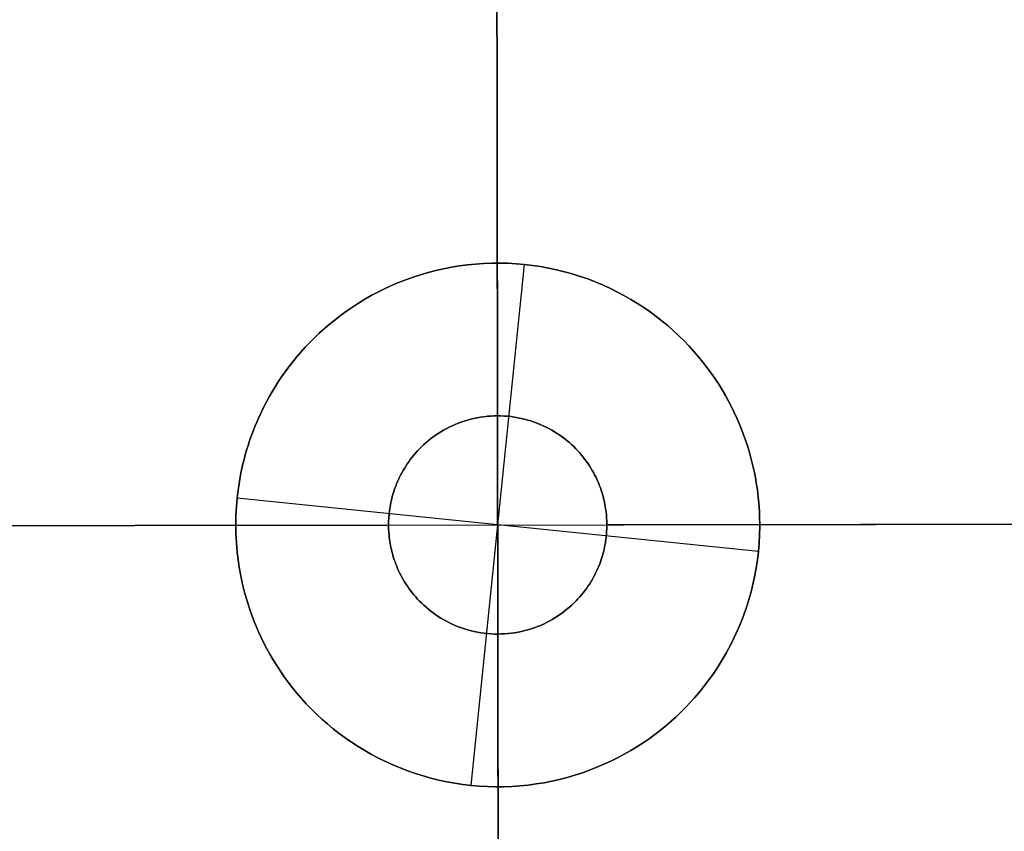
# Model space of a CAD drawing. Header units: millimetres. Extents: x -2852 to 102, y -106 to 97.
# Tile 5 of 256: x -2774 to -2729, y -20 to 17. Entities that reach past the tile are written whole.
import ezdxf

# ---------------------------------------------------------------- set-up
doc = ezdxf.new("R2010")
doc.units = ezdxf.units.MM
doc.header["$MEASUREMENT"] = 0
doc.layers.add('IGES level 0', color=252, linetype='Continuous')
doc.layers.add('Predefinito', color=5, linetype='Continuous')

msp = doc.modelspace()

# ---------------------------------------------------------------- linework, layer by layer
at = {"layer": 'IGES level 0'}
for points in [[(-2752.413, -1.435), (-2752.54, 91.565)], [(-2752.413, -1.435), (-2752.54, 91.565)], [(-2752.272, -104.435), (-2752.54, 91.565)], [(-2757.406, -6.442), (-2757.404, -6.283), (-2757.396, -6.119), (-2757.383, -5.951), (-2757.363, -5.778), (-2757.35, -5.69), (-2757.336, -5.6), (-2757.32, -5.51), (-2757.302, -5.418), (-2757.282, -5.325), (-2757.259, -5.232), (-2757.235, -5.137), (-2757.208, -5.041), (-2757.179, -4.945), (-2757.148, -4.848), (-2757.114, -4.75), (-2757.077, -4.651), (-2757.038, -4.551), (-2756.996, -4.451), (-2756.951, -4.351), (-2756.904, -4.25), (-2756.853, -4.149), (-2756.799, -4.047), (-2756.743, -3.946), (-2756.683, -3.844), (-2756.62, -3.743), (-2756.553, -3.642), (-2756.484, -3.541), (-2756.41, -3.44), (-2756.334, -3.341), (-2756.254, -3.242), (-2756.17, -3.143), (-2756.083, -3.046), (-2755.992, -2.951), (-2755.898, -2.856), (-2755.8, -2.763), (-2755.699, -2.672), (-2755.594, -2.583), (-2755.486, -2.496), (-2755.374, -2.411), (-2755.259, -2.328), (-2755.14, -2.249), (-2755.018, -2.171), (-2754.893, -2.097), (-2754.765, -2.026), (-2754.634, -1.959), (-2754.5, -1.894), (-2754.363, -1.834), (-2754.224, -1.777), (-2754.082, -1.724), (-2753.938, -1.675), (-2753.792, -1.631), (-2753.644, -1.59), (-2753.494, -1.555), (-2753.342, -1.523), (-2753.19, -1.497), (-2753.036, -1.475), (-2752.881, -1.457), (-2752.725, -1.445), (-2752.569, -1.438), (-2752.413, -1.435), (-2752.257, -1.437), (-2752.101, -1.444), (-2751.945, -1.456), (-2751.791, -1.473), (-2751.637, -1.494), (-2751.484, -1.521), (-2751.332, -1.552), (-2751.182, -1.587), (-2751.034, -1.627), (-2750.888, -1.671), (-2750.743, -1.72), (-2750.601, -1.772), (-2750.462, -1.828), (-2750.325, -1.889), (-2750.191, -1.953), (-2750.059, -2.02), (-2749.931, -2.091), (-2749.806, -2.164), (-2749.684, -2.241), (-2749.565, -2.321), (-2749.45, -2.403), (-2749.337, -2.487), (-2749.229, -2.574), (-2749.124, -2.663), (-2749.022, -2.754), (-2748.924, -2.847), (-2748.83, -2.941), (-2748.739, -3.036), (-2748.651, -3.133), (-2748.568, -3.231), (-2748.487, -3.33), (-2748.41, -3.429), (-2748.337, -3.53), (-2748.267, -3.63), (-2748.2, -3.731), (-2748.137, -3.833), (-2748.077, -3.934), (-2748.02, -4.035), (-2747.966, -4.137), (-2747.915, -4.238), (-2747.867, -4.338), (-2747.822, -4.439), (-2747.78, -4.539), (-2747.74, -4.638), (-2747.704, -4.737), (-2747.669, -4.835), (-2747.638, -4.932), (-2747.608, -5.028), (-2747.581, -5.124), (-2747.557, -5.218), (-2747.534, -5.312), (-2747.514, -5.405), (-2747.495, -5.496), (-2747.479, -5.587), (-2747.464, -5.676), (-2747.451, -5.764), (-2747.431, -5.937), (-2747.417, -6.106), (-2747.409, -6.269), (-2747.406, -6.428), (-2747.409, -6.587), (-2747.416, -6.75), (-2747.43, -6.919), (-2747.45, -7.092), (-2747.462, -7.18), (-2747.476, -7.27), (-2747.493, -7.36), (-2747.511, -7.452), (-2747.531, -7.544), (-2747.553, -7.638), (-2747.578, -7.733), (-2747.604, -7.828), (-2747.633, -7.925), (-2747.665, -8.022), (-2747.699, -8.12), (-2747.735, -8.219), (-2747.775, -8.318), (-2747.817, -8.418), (-2747.861, -8.519), (-2747.909, -8.62), (-2747.96, -8.721), (-2748.013, -8.822), (-2748.07, -8.924), (-2748.13, -9.025), (-2748.193, -9.127), (-2748.259, -9.228), (-2748.329, -9.329), (-2748.402, -9.429), (-2748.479, -9.529), (-2748.559, -9.628), (-2748.642, -9.726), (-2748.73, -9.823), (-2748.82, -9.919), (-2748.914, -10.014), (-2749.012, -10.106), (-2749.113, -10.198), (-2749.218, -10.287), (-2749.327, -10.374), (-2749.438, -10.459), (-2749.554, -10.541), (-2749.672, -10.621), (-2749.794, -10.698), (-2749.919, -10.772), (-2750.047, -10.843), (-2750.178, -10.911), (-2750.312, -10.975), (-2750.449, -11.036), (-2750.589, -11.093), (-2750.73, -11.146), (-2750.875, -11.194), (-2751.021, -11.239), (-2751.169, -11.279), (-2751.319, -11.315), (-2751.47, -11.346), (-2751.623, -11.373), (-2751.777, -11.395), (-2751.932, -11.412), (-2752.087, -11.425), (-2752.243, -11.432), (-2752.399, -11.435), (-2752.556, -11.433), (-2752.712, -11.426), (-2752.867, -11.414), (-2753.022, -11.397), (-2753.176, -11.375), (-2753.329, -11.349), (-2753.48, -11.318), (-2753.63, -11.283), (-2753.779, -11.243), (-2753.925, -11.199), (-2754.069, -11.15), (-2754.211, -11.098), (-2754.351, -11.041), (-2754.488, -10.981), (-2754.622, -10.917), (-2754.753, -10.85), (-2754.882, -10.779), (-2755.007, -10.705), (-2755.129, -10.629), (-2755.248, -10.549), (-2755.363, -10.467), (-2755.475, -10.382), (-2755.584, -10.295), (-2755.689, -10.207), (-2755.79, -10.116), (-2755.888, -10.023), (-2755.983, -9.929), (-2756.074, -9.833), (-2756.161, -9.737), (-2756.245, -9.639), (-2756.325, -9.54), (-2756.402, -9.44), (-2756.476, -9.34), (-2756.546, -9.239), (-2756.612, -9.138), (-2756.676, -9.037), (-2756.736, -8.936), (-2756.793, -8.834), (-2756.847, -8.733), (-2756.898, -8.632), (-2756.946, -8.531), (-2756.991, -8.431), (-2757.033, -8.331), (-2757.072, -8.232), (-2757.109, -8.133), (-2757.143, -8.035), (-2757.175, -7.938), (-2757.204, -7.841), (-2757.231, -7.746), (-2757.256, -7.651), (-2757.279, -7.558), (-2757.299, -7.465), (-2757.317, -7.374), (-2757.334, -7.283), (-2757.348, -7.194), (-2757.361, -7.105), (-2757.382, -6.932), (-2757.395, -6.764), (-2757.404, -6.6), (-2757.406, -6.442)], [(-2757.406, -6.442), (-2757.404, -6.6), (-2757.395, -6.764), (-2757.382, -6.932), (-2757.361, -7.105), (-2757.348, -7.194), (-2757.334, -7.283), (-2757.317, -7.374), (-2757.299, -7.465), (-2757.279, -7.558), (-2757.256, -7.651), (-2757.231, -7.746), (-2757.204, -7.841), (-2757.175, -7.938), (-2757.143, -8.035), (-2757.109, -8.133), (-2757.072, -8.232), (-2757.033, -8.331), (-2756.991, -8.431), (-2756.946, -8.531), (-2756.898, -8.632), (-2756.847, -8.733), (-2756.793, -8.834), (-2756.736, -8.936), (-2756.676, -9.037), (-2756.612, -9.138), (-2756.546, -9.239), (-2756.476, -9.34), (-2756.402, -9.44), (-2756.325, -9.54), (-2756.245, -9.639), (-2756.161, -9.737), (-2756.074, -9.833), (-2755.983, -9.929), (-2755.888, -10.023), (-2755.79, -10.116), (-2755.689, -10.207), (-2755.584, -10.295), (-2755.475, -10.382), (-2755.363, -10.467), (-2755.248, -10.549), (-2755.129, -10.629), (-2755.007, -10.705), (-2754.882, -10.779), (-2754.753, -10.85), (-2754.622, -10.917), (-2754.488, -10.981), (-2754.351, -11.041), (-2754.211, -11.098), (-2754.069, -11.15), (-2753.925, -11.199), (-2753.779, -11.243), (-2753.63, -11.283), (-2753.48, -11.318), (-2753.329, -11.349), (-2753.176, -11.375), (-2753.022, -11.397), (-2752.867, -11.414), (-2752.712, -11.426), (-2752.556, -11.433), (-2752.399, -11.435), (-2752.243, -11.432), (-2752.087, -11.425), (-2751.932, -11.412), (-2751.777, -11.395), (-2751.623, -11.373), (-2751.47, -11.346), (-2751.319, -11.315), (-2751.169, -11.279), (-2751.021, -11.239), (-2750.875, -11.194), (-2750.73, -11.146), (-2750.589, -11.093), (-2750.449, -11.036), (-2750.312, -10.975), (-2750.178, -10.911), (-2750.047, -10.843), (-2749.919, -10.772), (-2749.794, -10.698), (-2749.672, -10.621), (-2749.554, -10.541), (-2749.438, -10.459), (-2749.327, -10.374), (-2749.218, -10.287), (-2749.113, -10.198), (-2749.012, -10.106), (-2748.914, -10.014), (-2748.82, -9.919), (-2748.73, -9.823), (-2748.642, -9.726), (-2748.559, -9.628), (-2748.479, -9.529), (-2748.402, -9.429), (-2748.329, -9.329), (-2748.259, -9.228), (-2748.193, -9.127), (-2748.13, -9.025), (-2748.07, -8.924), (-2748.013, -8.822), (-2747.96, -8.721), (-2747.909, -8.62), (-2747.861, -8.519), (-2747.817, -8.418), (-2747.775, -8.318), (-2747.735, -8.219), (-2747.699, -8.12), (-2747.665, -8.022), (-2747.633, -7.925), (-2747.604, -7.828), (-2747.578, -7.733), (-2747.553, -7.638), (-2747.531, -7.544), (-2747.511, -7.452), (-2747.493, -7.36), (-2747.476, -7.27), (-2747.462, -7.18), (-2747.45, -7.092), (-2747.43, -6.919), (-2747.416, -6.75), (-2747.409, -6.587), (-2747.406, -6.428), (-2747.409, -6.269), (-2747.417, -6.106), (-2747.431, -5.937), (-2747.451, -5.764), (-2747.464, -5.676), (-2747.479, -5.587), (-2747.495, -5.496), (-2747.514, -5.405), (-2747.534, -5.312), (-2747.557, -5.218), (-2747.581, -5.124), (-2747.608, -5.028), (-2747.638, -4.932), (-2747.669, -4.835), (-2747.704, -4.737), (-2747.74, -4.638), (-2747.78, -4.539), (-2747.822, -4.439), (-2747.867, -4.338), (-2747.915, -4.238), (-2747.966, -4.137), (-2748.02, -4.035), (-2748.077, -3.934), (-2748.137, -3.833), (-2748.2, -3.731), (-2748.267, -3.63), (-2748.337, -3.53), (-2748.41, -3.429), (-2748.487, -3.33), (-2748.568, -3.231), (-2748.651, -3.133), (-2748.739, -3.036), (-2748.83, -2.941), (-2748.924, -2.847), (-2749.022, -2.754), (-2749.124, -2.663), (-2749.229, -2.574), (-2749.337, -2.487), (-2749.45, -2.403), (-2749.565, -2.321), (-2749.684, -2.241), (-2749.806, -2.164), (-2749.931, -2.091), (-2750.059, -2.02), (-2750.191, -1.953), (-2750.325, -1.889), (-2750.462, -1.828), (-2750.601, -1.772), (-2750.743, -1.72), (-2750.888, -1.671), (-2751.034, -1.627), (-2751.182, -1.587), (-2751.332, -1.552), (-2751.484, -1.521), (-2751.637, -1.494), (-2751.791, -1.473), (-2751.945, -1.456), (-2752.101, -1.444), (-2752.257, -1.437), (-2752.413, -1.435), (-2752.569, -1.438), (-2752.725, -1.445), (-2752.881, -1.457), (-2753.036, -1.475), (-2753.19, -1.497), (-2753.342, -1.523), (-2753.494, -1.555), (-2753.644, -1.59), (-2753.792, -1.631), (-2753.938, -1.675), (-2754.082, -1.724), (-2754.224, -1.777), (-2754.363, -1.834), (-2754.5, -1.894), (-2754.634, -1.959), (-2754.765, -2.026), (-2754.893, -2.097), (-2755.018, -2.171), (-2755.14, -2.249), (-2755.259, -2.328), (-2755.374, -2.411), (-2755.486, -2.496), (-2755.594, -2.583), (-2755.699, -2.672), (-2755.8, -2.763), (-2755.898, -2.856), (-2755.992, -2.951), (-2756.083, -3.046), (-2756.17, -3.143), (-2756.254, -3.242), (-2756.334, -3.341), (-2756.41, -3.44), (-2756.484, -3.541), (-2756.553, -3.642), (-2756.62, -3.743), (-2756.683, -3.844), (-2756.743, -3.946), (-2756.799, -4.047), (-2756.853, -4.149), (-2756.904, -4.25), (-2756.951, -4.351), (-2756.996, -4.451), (-2757.038, -4.551), (-2757.077, -4.651), (-2757.114, -4.75), (-2757.148, -4.848), (-2757.179, -4.945), (-2757.208, -5.041), (-2757.235, -5.137), (-2757.259, -5.232), (-2757.282, -5.325), (-2757.302, -5.418), (-2757.32, -5.51), (-2757.336, -5.6), (-2757.35, -5.69), (-2757.363, -5.778), (-2757.383, -5.951), (-2757.396, -6.119), (-2757.404, -6.283), (-2757.406, -6.442)], [(-2850.406, -6.569), (-2654.406, -6.301)], [(-2747.406, -6.428), (-2654.406, -6.301)], [(-2654.406, -6.301), (-2747.406, -6.428)], [(-2850.406, -6.569), (-2757.406, -6.442)], [(-2757.406, -6.442), (-2850.406, -6.569)], [(-2752.272, -104.435), (-2752.399, -11.435)], [(-2752.272, -104.435), (-2752.399, -11.435)]]:
    msp.add_lwpolyline(points, dxfattribs=at)
at = {"layer": 'IGES level 0', "color": 253}
for points in [[(-2764.344, -5.215), (-2764.299, -4.837), (-2764.241, -4.448), (-2764.167, -4.05), (-2764.077, -3.641), (-2764.025, -3.434), (-2763.969, -3.224), (-2763.908, -3.011), (-2763.842, -2.797), (-2763.771, -2.581), (-2763.694, -2.363), (-2763.613, -2.143), (-2763.525, -1.921), (-2763.432, -1.698), (-2763.333, -1.474), (-2763.227, -1.248), (-2763.116, -1.021), (-2762.998, -0.794), (-2762.873, -0.565), (-2762.741, -0.336), (-2762.602, -0.107), (-2762.457, 0.122), (-2762.304, 0.351), (-2762.143, 0.579), (-2761.975, 0.807), (-2761.799, 1.033), (-2761.616, 1.259), (-2761.424, 1.482), (-2761.225, 1.704), (-2761.017, 1.923), (-2760.802, 2.139), (-2760.578, 2.353), (-2760.346, 2.563), (-2760.106, 2.769), (-2759.858, 2.971), (-2759.601, 3.169), (-2759.337, 3.361), (-2759.064, 3.549), (-2758.784, 3.73), (-2758.496, 3.905), (-2758.201, 4.073), (-2757.898, 4.235), (-2757.588, 4.389), (-2757.271, 4.535), (-2756.948, 4.673), (-2756.618, 4.802), (-2756.282, 4.922), (-2755.941, 5.033), (-2755.594, 5.134), (-2755.242, 5.225), (-2754.886, 5.306), (-2754.526, 5.376), (-2754.163, 5.436), (-2753.796, 5.484), (-2753.427, 5.522), (-2753.055, 5.548), (-2752.682, 5.562), (-2752.309, 5.565), (-2751.934, 5.556), (-2751.56, 5.535), (-2751.187, 5.503), (-2750.814, 5.459), (-2750.444, 5.404), (-2750.075, 5.337), (-2749.71, 5.258), (-2749.347, 5.169), (-2748.989, 5.068), (-2748.635, 4.957), (-2748.286, 4.835), (-2747.941, 4.704), (-2747.603, 4.562), (-2747.271, 4.411), (-2746.945, 4.25), (-2746.626, 4.081), (-2746.314, 3.903), (-2746.009, 3.718), (-2745.712, 3.524), (-2745.423, 3.324), (-2745.143, 3.117), (-2744.87, 2.904), (-2744.606, 2.684), (-2744.351, 2.46), (-2744.104, 2.23), (-2743.867, 1.996), (-2743.638, 1.757), (-2743.418, 1.515), (-2743.207, 1.27), (-2743.004, 1.022), (-2742.811, 0.771), (-2742.626, 0.519), (-2742.45, 0.264), (-2742.283, 0.009), (-2742.124, -0.248), (-2741.974, -0.505), (-2741.831, -0.763), (-2741.697, -1.021), (-2741.571, -1.278), (-2741.452, -1.535), (-2741.341, -1.791), (-2741.238, -2.046), (-2741.141, -2.3), (-2741.052, -2.553), (-2740.969, -2.803), (-2740.893, -3.052), (-2740.823, -3.299), (-2740.76, -3.544), (-2740.702, -3.786), (-2740.651, -4.026), (-2740.604, -4.263), (-2740.564, -4.498), (-2740.528, -4.73), (-2740.497, -4.959), (-2740.472, -5.185), (-2740.45, -5.408), (-2740.433, -5.628), (-2740.421, -5.845), (-2740.412, -6.059), (-2740.406, -6.477), (-2740.415, -6.883), (-2740.436, -7.275), (-2740.468, -7.655), (-2740.513, -8.033), (-2740.572, -8.422), (-2740.646, -8.82), (-2740.736, -9.229), (-2740.788, -9.436), (-2740.844, -9.646), (-2740.905, -9.858), (-2740.971, -10.073), (-2741.042, -10.289), (-2741.118, -10.507), (-2741.2, -10.727), (-2741.288, -10.948), (-2741.381, -11.172), (-2741.48, -11.396), (-2741.585, -11.622), (-2741.697, -11.849), (-2741.815, -12.076), (-2741.94, -12.305), (-2742.072, -12.533), (-2742.21, -12.763), (-2742.356, -12.992), (-2742.509, -13.22), (-2742.67, -13.449), (-2742.838, -13.676), (-2743.013, -13.903), (-2743.197, -14.128), (-2743.388, -14.352), (-2743.588, -14.573), (-2743.795, -14.793), (-2744.011, -15.009), (-2744.235, -15.223), (-2744.467, -15.433), (-2744.707, -15.639), (-2744.955, -15.841), (-2745.211, -16.039), (-2745.476, -16.231), (-2745.748, -16.418), (-2746.028, -16.6), (-2746.316, -16.775), (-2746.612, -16.943), (-2746.914, -17.104), (-2747.224, -17.258), (-2747.541, -17.404), (-2747.865, -17.542), (-2748.195, -17.671), (-2748.53, -17.792), (-2748.872, -17.903), (-2749.219, -18.004), (-2749.57, -18.095), (-2749.926, -18.176), (-2750.286, -18.246), (-2750.65, -18.306), (-2751.017, -18.354), (-2751.386, -18.391), (-2751.757, -18.417), (-2752.13, -18.432), (-2752.504, -18.434), (-2752.878, -18.426), (-2753.253, -18.405), (-2753.626, -18.373), (-2753.998, -18.329), (-2754.369, -18.273), (-2754.737, -18.206), (-2755.103, -18.128), (-2755.465, -18.038), (-2755.824, -17.938), (-2756.178, -17.827), (-2756.527, -17.705), (-2756.871, -17.573), (-2757.21, -17.432), (-2757.542, -17.28), (-2757.868, -17.12), (-2758.187, -16.951), (-2758.499, -16.773), (-2758.804, -16.588), (-2759.1, -16.394), (-2759.389, -16.194), (-2759.67, -15.987), (-2759.942, -15.773), (-2760.206, -15.554), (-2760.462, -15.329), (-2760.708, -15.1), (-2760.946, -14.865), (-2761.175, -14.627), (-2761.395, -14.385), (-2761.606, -14.14), (-2761.808, -13.892), (-2762.002, -13.641), (-2762.186, -13.388), (-2762.362, -13.134), (-2762.53, -12.878), (-2762.688, -12.622), (-2762.839, -12.364), (-2762.981, -12.107), (-2763.115, -11.849), (-2763.242, -11.592), (-2763.36, -11.335), (-2763.471, -11.079), (-2763.575, -10.824), (-2763.671, -10.57), (-2763.761, -10.317), (-2763.844, -10.067), (-2763.92, -9.818), (-2763.989, -9.571), (-2764.053, -9.326), (-2764.11, -9.084), (-2764.162, -8.844), (-2764.208, -8.607), (-2764.249, -8.372), (-2764.285, -8.14), (-2764.315, -7.911), (-2764.341, -7.685), (-2764.362, -7.462), (-2764.379, -7.241), (-2764.392, -7.024), (-2764.4, -6.811), (-2764.406, -6.392), (-2764.398, -5.987), (-2764.377, -5.595), (-2764.344, -5.215)], [(-2764.344, -5.215), (-2764.299, -4.837), (-2764.241, -4.448), (-2764.167, -4.05), (-2764.077, -3.641), (-2764.025, -3.434), (-2763.969, -3.224), (-2763.908, -3.011), (-2763.842, -2.797), (-2763.771, -2.581), (-2763.694, -2.363), (-2763.613, -2.143), (-2763.525, -1.921), (-2763.432, -1.698), (-2763.333, -1.474), (-2763.227, -1.248), (-2763.116, -1.021), (-2762.998, -0.794), (-2762.873, -0.565), (-2762.741, -0.336), (-2762.602, -0.107), (-2762.457, 0.122), (-2762.304, 0.351), (-2762.143, 0.579), (-2761.975, 0.807), (-2761.799, 1.033), (-2761.616, 1.259), (-2761.424, 1.482), (-2761.225, 1.704), (-2761.017, 1.923), (-2760.802, 2.139), (-2760.578, 2.353), (-2760.346, 2.563), (-2760.106, 2.769), (-2759.858, 2.971), (-2759.601, 3.169), (-2759.337, 3.361), (-2759.064, 3.549), (-2758.784, 3.73), (-2758.496, 3.905), (-2758.201, 4.073), (-2757.898, 4.235), (-2757.588, 4.389), (-2757.271, 4.535), (-2756.948, 4.673), (-2756.618, 4.802), (-2756.282, 4.922), (-2755.941, 5.033), (-2755.594, 5.134), (-2755.242, 5.225), (-2754.886, 5.306), (-2754.526, 5.376), (-2754.163, 5.436), (-2753.796, 5.484), (-2753.427, 5.522), (-2753.055, 5.548), (-2752.682, 5.562), (-2752.309, 5.565), (-2751.934, 5.556), (-2751.56, 5.535), (-2751.187, 5.503), (-2750.814, 5.459), (-2750.444, 5.404), (-2750.075, 5.337), (-2749.71, 5.258), (-2749.347, 5.169), (-2748.989, 5.068), (-2748.635, 4.957), (-2748.286, 4.835), (-2747.941, 4.704), (-2747.603, 4.562), (-2747.271, 4.411), (-2746.945, 4.25), (-2746.626, 4.081), (-2746.314, 3.903), (-2746.009, 3.718), (-2745.712, 3.524), (-2745.423, 3.324), (-2745.143, 3.117), (-2744.87, 2.904), (-2744.606, 2.684), (-2744.351, 2.46), (-2744.104, 2.23), (-2743.867, 1.996), (-2743.638, 1.757), (-2743.418, 1.515), (-2743.207, 1.27), (-2743.004, 1.022), (-2742.811, 0.771), (-2742.626, 0.519), (-2742.45, 0.264), (-2742.283, 0.009), (-2742.124, -0.248), (-2741.974, -0.505), (-2741.831, -0.763), (-2741.697, -1.021), (-2741.571, -1.278), (-2741.452, -1.535), (-2741.341, -1.791), (-2741.238, -2.046), (-2741.141, -2.3), (-2741.052, -2.553), (-2740.969, -2.803), (-2740.893, -3.052), (-2740.823, -3.299), (-2740.76, -3.544), (-2740.702, -3.786), (-2740.651, -4.026), (-2740.604, -4.263), (-2740.564, -4.498), (-2740.528, -4.73), (-2740.497, -4.959), (-2740.472, -5.185), (-2740.45, -5.408), (-2740.433, -5.628), (-2740.421, -5.845), (-2740.412, -6.059), (-2740.406, -6.477), (-2740.415, -6.883), (-2740.436, -7.275), (-2740.468, -7.655), (-2740.513, -8.033), (-2740.572, -8.422), (-2740.646, -8.82), (-2740.736, -9.229), (-2740.788, -9.436), (-2740.844, -9.646), (-2740.905, -9.858), (-2740.971, -10.073), (-2741.042, -10.289), (-2741.118, -10.507), (-2741.2, -10.727), (-2741.288, -10.948), (-2741.381, -11.172), (-2741.48, -11.396), (-2741.585, -11.622), (-2741.697, -11.849), (-2741.815, -12.076), (-2741.94, -12.305), (-2742.072, -12.533), (-2742.21, -12.763), (-2742.356, -12.992), (-2742.509, -13.22), (-2742.67, -13.449), (-2742.838, -13.676), (-2743.013, -13.903), (-2743.197, -14.128), (-2743.388, -14.352), (-2743.588, -14.573), (-2743.795, -14.793), (-2744.011, -15.009), (-2744.235, -15.223), (-2744.467, -15.433), (-2744.707, -15.639), (-2744.955, -15.841), (-2745.211, -16.039), (-2745.476, -16.231), (-2745.748, -16.418), (-2746.028, -16.6), (-2746.316, -16.775), (-2746.612, -16.943), (-2746.914, -17.104), (-2747.224, -17.258), (-2747.541, -17.404), (-2747.865, -17.542), (-2748.195, -17.671), (-2748.53, -17.792), (-2748.872, -17.903), (-2749.219, -18.004), (-2749.57, -18.095), (-2749.926, -18.176), (-2750.286, -18.246), (-2750.65, -18.306), (-2751.017, -18.354), (-2751.386, -18.391), (-2751.757, -18.417), (-2752.13, -18.432), (-2752.504, -18.434), (-2752.878, -18.426), (-2753.253, -18.405), (-2753.626, -18.373), (-2753.998, -18.329), (-2754.369, -18.273), (-2754.737, -18.206), (-2755.103, -18.128), (-2755.465, -18.038), (-2755.824, -17.938), (-2756.178, -17.827), (-2756.527, -17.705), (-2756.871, -17.573), (-2757.21, -17.432), (-2757.542, -17.28), (-2757.868, -17.12), (-2758.187, -16.951), (-2758.499, -16.773), (-2758.804, -16.588), (-2759.1, -16.394), (-2759.389, -16.194), (-2759.67, -15.987), (-2759.942, -15.773), (-2760.206, -15.554), (-2760.462, -15.329), (-2760.708, -15.1), (-2760.946, -14.865), (-2761.175, -14.627), (-2761.395, -14.385), (-2761.606, -14.14), (-2761.808, -13.892), (-2762.002, -13.641), (-2762.186, -13.388), (-2762.362, -13.134), (-2762.53, -12.878), (-2762.688, -12.622), (-2762.839, -12.364), (-2762.981, -12.107), (-2763.115, -11.849), (-2763.242, -11.592), (-2763.36, -11.335), (-2763.471, -11.079), (-2763.575, -10.824), (-2763.671, -10.57), (-2763.761, -10.317), (-2763.844, -10.067), (-2763.92, -9.818), (-2763.989, -9.571), (-2764.053, -9.326), (-2764.11, -9.084), (-2764.162, -8.844), (-2764.208, -8.607), (-2764.249, -8.372), (-2764.285, -8.14), (-2764.315, -7.911), (-2764.341, -7.685), (-2764.362, -7.462), (-2764.379, -7.241), (-2764.392, -7.024), (-2764.4, -6.811), (-2764.406, -6.392), (-2764.398, -5.987), (-2764.377, -5.595), (-2764.344, -5.215)], [(-2764.344, -5.215), (-2764.377, -5.595), (-2764.398, -5.987), (-2764.406, -6.392), (-2764.4, -6.811), (-2764.392, -7.024), (-2764.379, -7.241), (-2764.362, -7.462), (-2764.341, -7.685), (-2764.315, -7.911), (-2764.285, -8.14), (-2764.249, -8.372), (-2764.208, -8.607), (-2764.162, -8.844), (-2764.11, -9.084), (-2764.053, -9.326), (-2763.989, -9.571), (-2763.92, -9.818), (-2763.844, -10.067), (-2763.761, -10.317), (-2763.671, -10.57), (-2763.575, -10.824), (-2763.471, -11.079), (-2763.36, -11.335), (-2763.242, -11.592), (-2763.115, -11.849), (-2762.981, -12.107), (-2762.839, -12.364), (-2762.688, -12.622), (-2762.53, -12.878), (-2762.362, -13.134), (-2762.186, -13.388), (-2762.002, -13.641), (-2761.808, -13.892), (-2761.606, -14.14), (-2761.395, -14.385), (-2761.175, -14.627), (-2760.946, -14.865), (-2760.708, -15.1), (-2760.462, -15.329), (-2760.206, -15.554), (-2759.942, -15.773), (-2759.67, -15.987), (-2759.389, -16.194), (-2759.1, -16.394), (-2758.804, -16.588), (-2758.499, -16.773), (-2758.187, -16.951), (-2757.868, -17.12), (-2757.542, -17.28), (-2757.21, -17.432), (-2756.871, -17.573), (-2756.527, -17.705), (-2756.178, -17.827), (-2755.824, -17.938), (-2755.465, -18.038), (-2755.103, -18.128), (-2754.737, -18.206), (-2754.369, -18.273), (-2753.998, -18.329), (-2753.626, -18.373), (-2753.253, -18.405), (-2752.878, -18.426), (-2752.504, -18.434), (-2752.13, -18.432), (-2751.757, -18.417), (-2751.386, -18.391), (-2751.017, -18.354), (-2750.65, -18.306), (-2750.286, -18.246), (-2749.926, -18.176), (-2749.57, -18.095), (-2749.219, -18.004), (-2748.872, -17.903), (-2748.53, -17.792), (-2748.195, -17.671), (-2747.865, -17.542), (-2747.541, -17.404), (-2747.224, -17.258), (-2746.914, -17.104), (-2746.612, -16.943), (-2746.316, -16.775), (-2746.028, -16.6), (-2745.748, -16.418), (-2745.476, -16.231), (-2745.211, -16.039), (-2744.955, -15.841), (-2744.707, -15.639), (-2744.467, -15.433), (-2744.235, -15.223), (-2744.011, -15.009), (-2743.795, -14.793), (-2743.588, -14.573), (-2743.388, -14.352), (-2743.197, -14.128), (-2743.013, -13.903), (-2742.838, -13.676), (-2742.67, -13.449), (-2742.509, -13.22), (-2742.356, -12.992), (-2742.21, -12.763), (-2742.072, -12.533), (-2741.94, -12.305), (-2741.815, -12.076), (-2741.697, -11.849), (-2741.585, -11.622), (-2741.48, -11.396), (-2741.381, -11.172), (-2741.288, -10.948), (-2741.2, -10.727), (-2741.118, -10.507), (-2741.042, -10.289), (-2740.971, -10.073), (-2740.905, -9.858), (-2740.844, -9.646), (-2740.788, -9.436), (-2740.736, -9.229), (-2740.646, -8.82), (-2740.572, -8.422), (-2740.513, -8.033), (-2740.468, -7.655), (-2740.436, -7.275), (-2740.415, -6.883), (-2740.406, -6.477), (-2740.412, -6.059), (-2740.421, -5.845), (-2740.433, -5.628), (-2740.45, -5.408), (-2740.472, -5.185), (-2740.497, -4.959), (-2740.528, -4.73), (-2740.564, -4.498), (-2740.604, -4.263), (-2740.651, -4.026), (-2740.702, -3.786), (-2740.76, -3.544), (-2740.823, -3.299), (-2740.893, -3.052), (-2740.969, -2.803), (-2741.052, -2.553), (-2741.141, -2.3), (-2741.238, -2.046), (-2741.341, -1.791), (-2741.452, -1.535), (-2741.571, -1.278), (-2741.697, -1.021), (-2741.831, -0.763), (-2741.974, -0.505), (-2742.124, -0.248), (-2742.283, 0.009), (-2742.45, 0.264), (-2742.626, 0.519), (-2742.811, 0.771), (-2743.004, 1.022), (-2743.207, 1.27), (-2743.418, 1.515), (-2743.638, 1.757), (-2743.867, 1.996), (-2744.104, 2.23), (-2744.351, 2.46), (-2744.606, 2.684), (-2744.87, 2.904), (-2745.143, 3.117), (-2745.423, 3.324), (-2745.712, 3.524), (-2746.009, 3.718), (-2746.314, 3.903), (-2746.626, 4.081), (-2746.945, 4.25), (-2747.271, 4.411), (-2747.603, 4.562), (-2747.941, 4.704), (-2748.286, 4.835), (-2748.635, 4.957), (-2748.989, 5.068), (-2749.347, 5.169), (-2749.71, 5.258), (-2750.075, 5.337), (-2750.444, 5.404), (-2750.814, 5.459), (-2751.187, 5.503), (-2751.56, 5.535), (-2751.934, 5.556), (-2752.309, 5.565), (-2752.682, 5.562), (-2753.055, 5.548), (-2753.427, 5.522), (-2753.796, 5.484), (-2754.163, 5.436), (-2754.526, 5.376), (-2754.886, 5.306), (-2755.242, 5.225), (-2755.594, 5.134), (-2755.941, 5.033), (-2756.282, 4.922), (-2756.618, 4.802), (-2756.948, 4.673), (-2757.271, 4.535), (-2757.588, 4.389), (-2757.898, 4.235), (-2758.201, 4.073), (-2758.496, 3.905), (-2758.784, 3.73), (-2759.064, 3.549), (-2759.337, 3.361), (-2759.601, 3.169), (-2759.858, 2.971), (-2760.106, 2.769), (-2760.346, 2.563), (-2760.578, 2.353), (-2760.802, 2.139), (-2761.017, 1.923), (-2761.225, 1.704), (-2761.424, 1.482), (-2761.616, 1.259), (-2761.799, 1.033), (-2761.975, 0.807), (-2762.143, 0.579), (-2762.304, 0.351), (-2762.457, 0.122), (-2762.602, -0.107), (-2762.741, -0.336), (-2762.873, -0.565), (-2762.998, -0.794), (-2763.116, -1.021), (-2763.227, -1.248), (-2763.333, -1.474), (-2763.432, -1.698), (-2763.525, -1.921), (-2763.613, -2.143), (-2763.694, -2.363), (-2763.771, -2.581), (-2763.842, -2.797), (-2763.908, -3.011), (-2763.969, -3.224), (-2764.025, -3.434), (-2764.077, -3.641), (-2764.167, -4.05), (-2764.241, -4.448), (-2764.299, -4.837), (-2764.344, -5.215)], [(-2753.626, -18.373), (-2751.187, 5.503)], [(-2740.468, -7.655), (-2764.344, -5.215)]]:
    msp.add_lwpolyline(points, dxfattribs=at)
at = {"layer": 'IGES level 0', "color": 253, "extrusion": (1, 0, 0)}
for points in [[(-5.215, 1066), (-5.215, 44)], [(-7.655, 1066), (-7.655, 44)]]:
    msp.add_lwpolyline(points, dxfattribs=at)
at = {"layer": 'Predefinito'}
for points in [[(-2752.368, -34.435), (-2752.445, 21.565)], [(-2752.445, 21.565), (-2752.368, -34.435)], [(-2780.406, -6.473), (-2724.406, -6.397)], [(-2780.406, -6.473), (-2724.406, -6.397)]]:
    msp.add_lwpolyline(points, dxfattribs=at)

doc.saveas('drawing.dxf')
